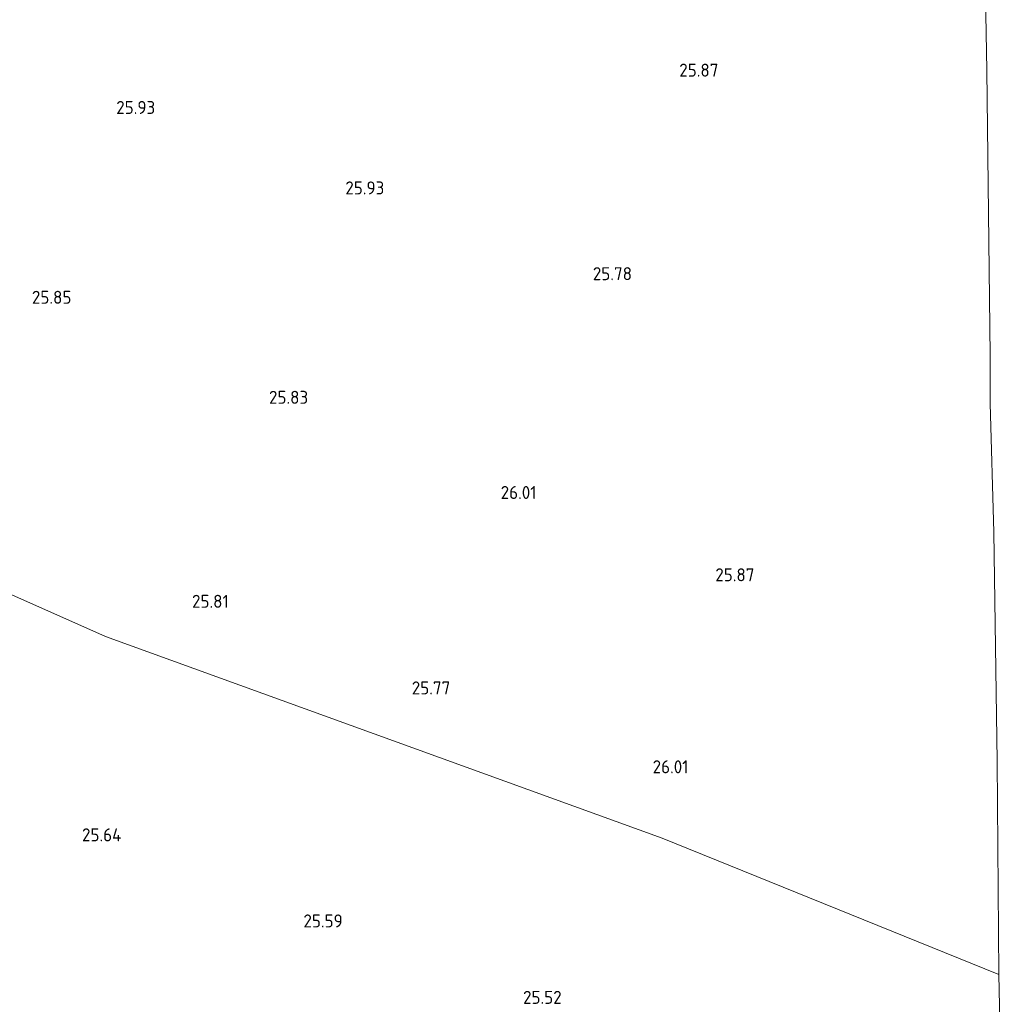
# Model space of a CAD drawing. Extents: x 184075 to 186166, y 346026 to 349063.
# Tile 127 of 136: x 185502 to 185638, y 347624 to 347760. Entities that reach past the tile are written whole.
import ezdxf
from ezdxf.enums import TextEntityAlignment as Align

# ---------------------------------------------------------------- set-up
doc = ezdxf.new("R2010")
doc.units = 0
doc.layers.add('B-ME-GR-BOUWLAND_AKKERBOUW-GV', color=80, linetype='Continuous', lineweight=13)
doc.layers.add('B-ME-OG-HOOGTEPUNT-S', color=7, linetype='Continuous', lineweight=25)
doc.styles.add('NLCS-ISO-ANNOTATIVE-T18', font='NLCS-ISO.ttf', dxfattribs={"height": 1.8})

# ---------------------------------------------------------------- blocks, each defined once
blk = doc.blocks.new('SAL-HOOGTELABEL-SO')
at = {"color": 0, "linetype": 'ByBlock', "lineweight": -2, "style": 'NLCS-ISO-ANNOTATIVE-T18'}
blk.add_attdef('HOOGTE', text='', height=1.8, dxfattribs=at).set_placement((2.79, 0), align=Align.RIGHT)

msp = doc.modelspace()

# ---------------------------------------------------------------- linework, layer by layer
at = {"layer": 'B-ME-GR-BOUWLAND_AKKERBOUW-GV'}
for points in [[(185635.759, 347789.749, 25.615), (185636.39, 347753.364, 25.668), (185636.85, 347713.908, 25.574), (185636.83, 347707.305, 25.583), (185637.345, 347689.465, 25.637), (185637.801, 347657.776, 25.646), (185638.071, 347628.234, 25.574), (185591.452, 347647.137, 25.827), (185514.36, 347675.041, 25.851), (185462.218, 347698.202, 25.938)], [(185462.218, 347698.202, 25.938), (185514.36, 347675.041, 25.851), (185591.452, 347647.137, 25.827), (185638.071, 347628.234, 25.574), (185638.257, 347619.524, 25.646)]]:
    msp.add_polyline3d(points, dxfattribs=at)

# ---------------------------------------------------------------- block references
at = {"layer": 'B-ME-OG-HOOGTEPUNT-S'}
for p, values in [((185596.444, 347752.53, 25.87), {'HOOGTE': '25.87'}), ((185518.469, 347747.366, 25.928), {'HOOGTE': '25.93'}), ((185550.184, 347736.229, 25.928), {'HOOGTE': '25.93'}), ((185584.478, 347724.356, 25.784), {'HOOGTE': '25.78'}), ((185506.867, 347721.087, 25.846), {'HOOGTE': '25.85'}), ((185539.647, 347707.24, 25.827), {'HOOGTE': '25.83'}), ((185571.252, 347694.066, 26.006), {'HOOGTE': '26.01'}), ((185601.432, 347682.676, 25.866), {'HOOGTE': '25.87'}), ((185528.642, 347679.003, 25.811), {'HOOGTE': '25.81'}), ((185559.317, 347667.014, 25.772), {'HOOGTE': '25.77'}), ((185592.289, 347656.093, 26.006), {'HOOGTE': '26.01'}), ((185513.788, 347646.675, 25.64), {'HOOGTE': '25.64'}), ((185544.427, 347634.759, 25.592), {'HOOGTE': '25.59'}), ((185574.739, 347624.176, 25.521), {'HOOGTE': '25.52'})]:
    msp.add_blockref('SAL-HOOGTELABEL-SO', p, dxfattribs=at).add_auto_attribs(values)

doc.saveas('drawing.dxf')
